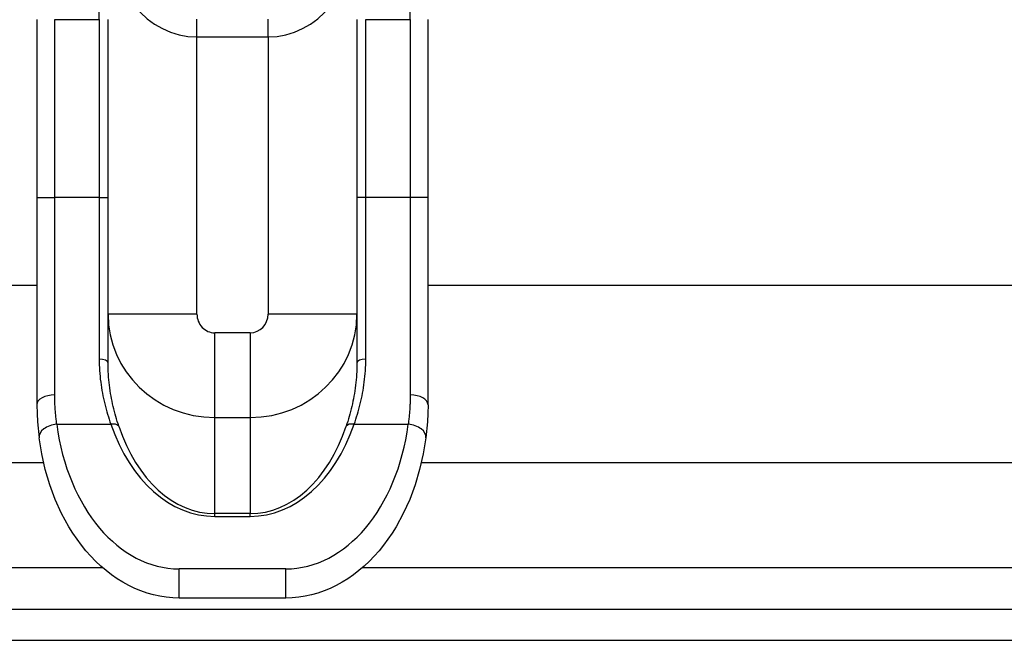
# Model space of a CAD drawing. Header units: inches. Extents: x 6 to 188, y 10 to 101.
# Tile 9 of 140: x 7.18 to 9.36, y 25.98 to 27.35. Entities that reach past the tile are written whole.
import ezdxf

# ---------------------------------------------------------------- set-up
doc = ezdxf.new("R2010")
doc.units = ezdxf.units.IN
doc.header["$MEASUREMENT"] = 0
doc.layers.add('Visible Edges(ANSI)', color=7, linetype='Continuous', lineweight=25)
doc.layers.add('Visible Tangent Edges(ANSI)', color=7, linetype='Continuous', lineweight=25)

msp = doc.modelspace()

# ---------------------------------------------------------------- linework, layer by layer
at = {"layer": 'Visible Edges(ANSI)'}
for p, q in [((7.2214, 27.3511), (7.2214, 26.9567)), ((7.3789, 26.9567), (7.3789, 27.3511)), ((7.93, 27.3511), (7.93, 26.9567)), ((8.0875, 26.9567), (8.0875, 27.3511)), ((7.2214, 26.9567), (7.2214, 26.4976)), ((7.3789, 26.59), (7.3789, 26.9567)), ((7.93, 26.9567), (7.93, 26.59)), ((8.0875, 26.4976), (8.0875, 26.9567)), ((6.4162, 26.7631), (7.2214, 26.7631)), ((8.0875, 26.7631), (40.5603, 26.7631)), ((7.2361, 26.3694), (6.4162, 26.3694)), ((40.5603, 26.3694), (8.0728, 26.3694)), ((7.7726, 26.0695), (7.5363, 26.0695)), ((41.2964, 26.0437), (5.7004, 26.0437)), ((5.7004, 25.9757), (41.2964, 25.9757))]:
    msp.add_line(p, q, dxfattribs=at)
at = {"layer": 'Visible Edges(ANSI)', "flags": 128}
for points in [[(7.2214, 26.4976), (7.2217, 26.4786), (7.2227, 26.4601), (7.2262, 26.4243)], [(8.0875, 26.4976), (8.0872, 26.4786), (8.0862, 26.4601), (8.0827, 26.4243)], [(7.5363, 26.0695), (7.522, 26.07), (7.5076, 26.0713), (7.4934, 26.0735), (7.4792, 26.0766), (7.4652, 26.0805), (7.4514, 26.0853), (7.4379, 26.0909), (7.4245, 26.0972), (7.4115, 26.1044), (7.3988, 26.1123), (7.3864, 26.1209), (7.3743, 26.1303), (7.3626, 26.1403), (7.3513, 26.1509), (7.3404, 26.1622), (7.3299, 26.1741), (7.3198, 26.1866), (7.3101, 26.1996), (7.3009, 26.2131), (7.2922, 26.2271), (7.2761, 26.2566), (7.262, 26.2877), (7.2499, 26.3202), (7.2399, 26.354), (7.232, 26.3888), (7.2262, 26.4243)], [(8.0827, 26.4243), (8.0769, 26.3888), (8.069, 26.354), (8.059, 26.3202), (8.0469, 26.2877), (8.0328, 26.2566), (8.0167, 26.2271), (8.008, 26.2131), (7.9988, 26.1996), (7.9891, 26.1866), (7.979, 26.1741), (7.9685, 26.1622), (7.9576, 26.1509), (7.9463, 26.1403), (7.9346, 26.1303), (7.9225, 26.1209), (7.9101, 26.1123), (7.8974, 26.1044), (7.8844, 26.0972), (7.871, 26.0909), (7.8575, 26.0853), (7.8437, 26.0805), (7.8297, 26.0766), (7.8155, 26.0735), (7.8013, 26.0713), (7.7869, 26.07), (7.7726, 26.0695)]]:
    msp.add_lwpolyline(points, dxfattribs=at)
at = {"layer": 'Visible Tangent Edges(ANSI)'}
for p, q in [((7.3592, 27.3511), (7.3592, 27.8432)), ((8.0481, 27.3511), (8.0481, 27.8432)), ((7.2607, 26.9567), (7.2607, 27.3511)), ((7.2607, 27.3511), (7.3592, 27.3511)), ((7.3592, 27.3511), (7.3592, 26.9567)), ((7.5757, 27.3128), (7.5757, 27.3521)), ((7.7332, 27.3128), (7.7332, 27.3521)), ((7.9497, 26.9567), (7.9497, 27.3511)), ((7.9497, 27.3511), (8.0481, 27.3511)), ((8.0481, 27.3511), (8.0481, 26.9567)), ((7.5757, 27.3128), (7.7332, 27.3128)), ((7.5757, 26.6985), (7.5757, 27.3128)), ((7.7332, 27.3128), (7.7332, 26.6985)), ((7.2214, 26.9567), (7.2607, 26.9567)), ((7.2607, 26.5194), (7.2607, 26.9567)), ((7.3592, 26.9567), (7.2607, 26.9567)), ((7.3592, 26.9567), (7.3592, 26.599)), ((7.3592, 26.9567), (7.3789, 26.9567)), ((7.9497, 26.9567), (7.93, 26.9567)), ((8.0481, 26.9567), (7.9497, 26.9567)), ((7.9497, 26.599), (7.9497, 26.9567)), ((8.0875, 26.9567), (8.0481, 26.9567)), ((8.0481, 26.9567), (8.0481, 26.5194)), ((7.5757, 26.6985), (7.3789, 26.6985)), ((7.93, 26.6985), (7.7332, 26.6985)), ((7.6151, 26.4695), (7.6151, 26.6572)), ((7.6938, 26.6572), (7.6151, 26.6572)), ((7.6938, 26.6572), (7.6938, 26.4695)), ((7.2653, 26.4545), (7.385, 26.4545)), ((7.6151, 26.4695), (7.6938, 26.4695)), ((7.6151, 26.2564), (7.6151, 26.4695)), ((7.6938, 26.4695), (7.6938, 26.2564)), ((7.9239, 26.4545), (8.0436, 26.4545)), ((7.6151, 26.2502), (7.6151, 26.2564)), ((7.6938, 26.2564), (7.6151, 26.2564)), ((7.6151, 26.2502), (7.6938, 26.2502)), ((7.6938, 26.2502), (7.6938, 26.2564)), ((7.3666, 26.1367), (5.7004, 26.1367)), ((7.5363, 26.0695), (7.5363, 26.134)), ((7.7726, 26.134), (7.5363, 26.134)), ((7.7726, 26.0695), (7.7726, 26.134)), ((41.2964, 26.1367), (7.9423, 26.1367))]:
    msp.add_line(p, q, dxfattribs=at)
at = {"layer": 'Visible Tangent Edges(ANSI)', "flags": 128}
for points in [[(7.3592, 26.599), (7.3592, 26.5925), (7.3594, 26.5861), (7.3597, 26.5796), (7.36, 26.5733), (7.3605, 26.5669), (7.3611, 26.5606), (7.3617, 26.5543), (7.3625, 26.5481), (7.3633, 26.5419), (7.3643, 26.5357), (7.3653, 26.5296), (7.3664, 26.5235), (7.3675, 26.5175), (7.3688, 26.5115), (7.3701, 26.5056), (7.3715, 26.4997), (7.373, 26.4938), (7.3745, 26.4881), (7.3761, 26.4823), (7.3778, 26.4766), (7.3795, 26.471), (7.3813, 26.4655), (7.3831, 26.4599), (7.385, 26.4545)], [(7.4027, 26.4502), (7.4009, 26.4555), (7.3992, 26.4608), (7.3976, 26.4662), (7.396, 26.4717), (7.3945, 26.4772), (7.393, 26.4827), (7.3916, 26.4884), (7.3902, 26.494), (7.389, 26.4997), (7.3877, 26.5055), (7.3866, 26.5113), (7.3855, 26.5171), (7.3845, 26.523), (7.3835, 26.5289), (7.3827, 26.5349), (7.3819, 26.5409), (7.3812, 26.5469), (7.3806, 26.553), (7.3801, 26.5591), (7.3796, 26.5652), (7.3793, 26.5714), (7.3791, 26.5776), (7.3789, 26.5838), (7.3789, 26.59)], [(7.93, 26.59), (7.93, 26.5838), (7.9298, 26.5775), (7.9296, 26.5713), (7.9292, 26.5651), (7.9288, 26.559), (7.9283, 26.5529), (7.9277, 26.5468), (7.927, 26.5408), (7.9262, 26.5348), (7.9253, 26.5288), (7.9244, 26.5229), (7.9234, 26.517), (7.9223, 26.5112), (7.9212, 26.5054), (7.9199, 26.4997), (7.9186, 26.494), (7.9173, 26.4884), (7.9159, 26.4828), (7.9144, 26.4772), (7.9129, 26.4717), (7.9113, 26.4662), (7.9097, 26.4608), (7.908, 26.4555), (7.9062, 26.4502)], [(7.9239, 26.4545), (7.9258, 26.46), (7.9277, 26.4655), (7.9294, 26.4711), (7.9311, 26.4767), (7.9328, 26.4824), (7.9344, 26.4881), (7.9359, 26.4938), (7.9374, 26.4997), (7.9388, 26.5055), (7.9401, 26.5115), (7.9413, 26.5174), (7.9425, 26.5234), (7.9436, 26.5295), (7.9446, 26.5356), (7.9456, 26.5418), (7.9464, 26.548), (7.9472, 26.5542), (7.9478, 26.5605), (7.9484, 26.5668), (7.9489, 26.5732), (7.9492, 26.5796), (7.9495, 26.586), (7.9497, 26.5925), (7.9497, 26.599)], [(7.2653, 26.4545), (7.2649, 26.4571), (7.2646, 26.4597), (7.2643, 26.4623), (7.264, 26.4649), (7.2637, 26.4676), (7.2634, 26.4702), (7.2631, 26.4729), (7.2629, 26.4755), (7.2626, 26.4782), (7.2624, 26.4809), (7.2622, 26.4836), (7.262, 26.4863), (7.2618, 26.489), (7.2616, 26.4917), (7.2614, 26.4945), (7.2613, 26.4972), (7.2612, 26.5), (7.2611, 26.5027), (7.261, 26.5055), (7.2609, 26.5083), (7.2608, 26.511), (7.2608, 26.5138), (7.2608, 26.5166), (7.2607, 26.5194)], [(8.0481, 26.5194), (8.0481, 26.5166), (8.0481, 26.5138), (8.0481, 26.511), (8.048, 26.5083), (8.0479, 26.5055), (8.0478, 26.5027), (8.0477, 26.5), (8.0476, 26.4972), (8.0475, 26.4945), (8.0473, 26.4917), (8.0471, 26.489), (8.0469, 26.4863), (8.0467, 26.4836), (8.0465, 26.4809), (8.0463, 26.4782), (8.046, 26.4755), (8.0458, 26.4729), (8.0455, 26.4702), (8.0452, 26.4676), (8.0449, 26.4649), (8.0446, 26.4623), (8.0443, 26.4597), (8.044, 26.4571), (8.0436, 26.4545)]]:
    msp.add_lwpolyline(points, dxfattribs=at)
at = {"layer": 'Visible Tangent Edges(ANSI)'}
for centre, major_axis, ratio, start_param, end_param in [((7.5757, 27.549), (0, -0.2362), 0.833333, 4.712389, 6.283185), ((7.7332, 27.549), (0, -0.2362), 0.833333, 0, 1.570796), ((7.6151, 26.6985), (-0.2362, 0), 0.969519, 0, 1.570796), ((7.6151, 26.6985), (0, 0.0413), 0.953717, 1.570796, 3.141593), ((7.6938, 26.6985), (0, -0.0413), 0.953717, 0, 1.570796), ((7.6938, 26.6985), (0.2362, 0), 0.969519, 4.712389, 6.283185), ((7.3592, 26.59), (0.0197, 0), 0.454333, 0, 1.570796), ((7.9497, 26.59), (-0.0197, 0), 0.454333, 4.712389, 6.283185), ((7.2607, 26.4976), (-0.0394, 0), 0.55536, 4.712389, 6.283185), ((8.0481, 26.4976), (0.0394, 0), 0.55536, 0, 1.570796), ((7.2653, 26.4294), (-0.039, -0.0051), 0.634686, 4.630479, 6.283185), ((7.5363, 26.5251), (0, -0.3911), 0.704686, 4.893918, 6.283185), ((7.385, 26.4419), (0.0186, 0.0064), 0.616689, 0.167911, 1.362428), ((7.6151, 26.6134), (0, -0.3631), 0.704686, 5.165211, 6.283185), ((7.6938, 26.6134), (0, -0.3631), 0.704686, 0, 1.117974), ((7.7726, 26.5251), (0, -0.3911), 0.704686, 0, 1.389268), ((7.9239, 26.4419), (-0.0186, 0.0064), 0.616689, 4.920757, 6.115275), ((8.0436, 26.4294), (0.039, -0.0051), 0.634686, 0, 1.652706), ((7.6151, 26.6008), (0, -0.3444), 0.685941, 5.165211, 6.283185), ((7.6938, 26.6008), (0, -0.3444), 0.685941, 0, 1.117974)]:
    msp.add_ellipse(centre, major_axis=major_axis, ratio=ratio, start_param=start_param, end_param=end_param, dxfattribs=at)

doc.saveas('drawing.dxf')
